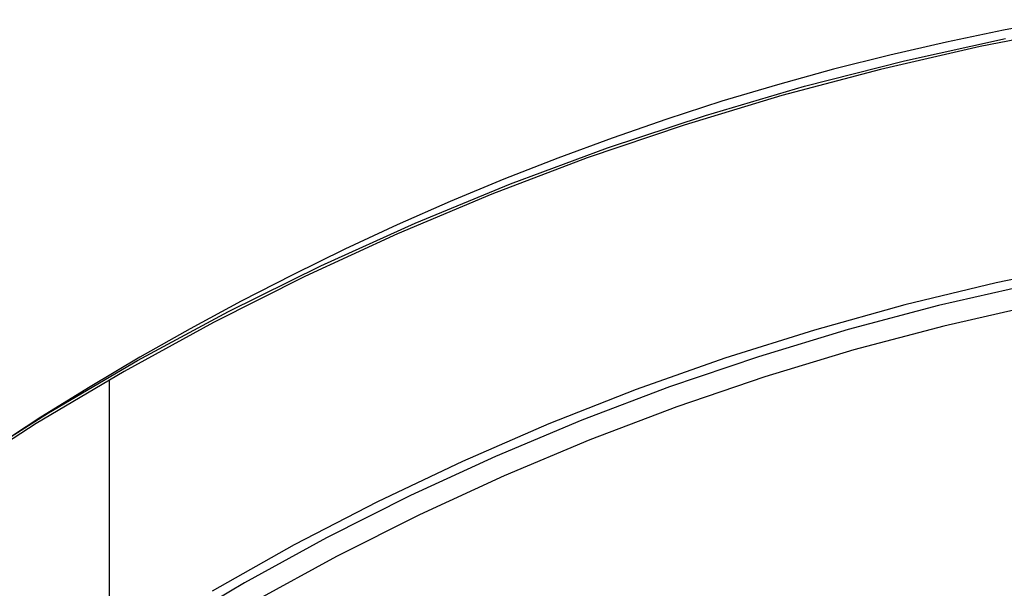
# Model space of a CAD drawing. Header units: millimetres. Extents: x 6239 to 7218, y -13987 to -13139.
# Tile 145 of 256: x 6715.23 to 6723.55, y -13437.49 to -13432.69. Entities that reach past the tile are written whole.
import ezdxf

# ---------------------------------------------------------------- set-up
doc = ezdxf.new("R2010")
doc.units = ezdxf.units.MM

msp = doc.modelspace()

# ---------------------------------------------------------------- linework, layer by layer
at = {"color": 7, "true_color": 0xffffff}
for p, q in [((6724.0242, -13432.6909, 142.1555), (6723.5403, -13432.7799, 142.1555)), ((6724.0242, -13432.6909, 142.1555), (6723.5403, -13432.7799, 142.1555)), ((6723.5403, -13432.7799, 142.1555), (6723.0591, -13432.8794, 142.1555)), ((6723.5403, -13432.7799, 142.1555), (6723.0591, -13432.8794, 142.1555)), ((6724.1892, -13432.7551, 108.2342), (6723.3425, -13432.9179, 108.2342)), ((6724.1892, -13432.7551, 108.2342), (6723.3425, -13432.9179, 108.2342)), ((6724.1892, -13432.7551, 125.1948), (6723.3425, -13432.9179, 125.1948)), ((6723.0591, -13432.8794, 142.1555), (6722.5807, -13432.9893, 142.1555)), ((6723.0591, -13432.8794, 142.1555), (6722.5807, -13432.9893, 142.1555)), ((6722.705, -13433.0367, 218.0594), (6723.5567, -13432.8502, 218.0594)), ((6722.705, -13433.0367, 218.0594), (6723.5567, -13432.8502, 218.0594)), ((6723.3425, -13432.9179, 108.2342), (6722.5019, -13433.1097, 108.2342)), ((6723.3425, -13432.9179, 108.2342), (6722.5019, -13433.1097, 108.2342)), ((6723.3425, -13432.9179, 125.1948), (6722.5019, -13433.1097, 125.1948)), ((6721.8604, -13433.2529, 218.0594), (6722.705, -13433.0367, 218.0594)), ((6721.8604, -13433.2529, 218.0594), (6722.705, -13433.0367, 218.0594)), ((6722.5807, -13432.9893, 142.1555), (6722.1052, -13433.1094, 142.1555)), ((6722.5807, -13432.9893, 142.1555), (6722.1052, -13433.1094, 142.1555)), ((6722.1052, -13433.1094, 142.1555), (6721.6328, -13433.2395, 142.1555)), ((6722.1052, -13433.1094, 142.1555), (6721.6328, -13433.2395, 142.1555)), ((6722.5019, -13433.1097, 108.2342), (6721.6684, -13433.3305, 108.2342)), ((6722.5019, -13433.1097, 108.2342), (6721.6684, -13433.3305, 108.2342)), ((6722.5019, -13433.1097, 125.1948), (6721.6684, -13433.3305, 125.1948)), ((6721.0237, -13433.4983, 218.0594), (6721.8604, -13433.2529, 218.0594)), ((6721.0237, -13433.4983, 218.0594), (6721.8604, -13433.2529, 218.0594)), ((6721.6328, -13433.2395, 142.1555), (6721.1636, -13433.3796, 142.1555)), ((6721.6328, -13433.2395, 142.1555), (6721.1636, -13433.3796, 142.1555)), ((6721.1636, -13433.3796, 142.1555), (6720.6977, -13433.5296, 142.1555)), ((6721.1636, -13433.3796, 142.1555), (6720.6977, -13433.5296, 142.1555)), ((6721.6684, -13433.3305, 108.2342), (6720.843, -13433.5799, 108.2342)), ((6721.6684, -13433.3305, 108.2342), (6720.843, -13433.5799, 108.2342)), ((6721.6684, -13433.3305, 125.1948), (6720.843, -13433.5799, 125.1948)), ((6720.1962, -13433.7728, 218.0594), (6721.0237, -13433.4983, 218.0594)), ((6720.1962, -13433.7728, 218.0594), (6721.0237, -13433.4983, 218.0594)), ((6720.6977, -13433.5296, 142.1555), (6720.2352, -13433.6892, 142.1555)), ((6720.6977, -13433.5296, 142.1555), (6720.2352, -13433.6892, 142.1555)), ((6720.843, -13433.5799, 108.2342), (6720.0267, -13433.8576, 108.2342)), ((6720.843, -13433.5799, 108.2342), (6720.0267, -13433.8576, 108.2342)), ((6720.843, -13433.5799, 125.1948), (6720.0267, -13433.8576, 125.1948)), ((6720.2352, -13433.6892, 142.1555), (6719.7764, -13433.8583, 142.1555)), ((6720.2352, -13433.6892, 142.1555), (6719.7764, -13433.8583, 142.1555)), ((6719.3787, -13434.076, 218.0594), (6720.1962, -13433.7728, 218.0594)), ((6719.3787, -13434.076, 218.0594), (6720.1962, -13433.7728, 218.0594)), ((6720.0267, -13433.8576, 108.2342), (6719.2205, -13434.1634, 108.2342)), ((6720.0267, -13433.8576, 108.2342), (6719.2205, -13434.1634, 108.2342)), ((6720.0267, -13433.8576, 125.1948), (6719.2205, -13434.1634, 125.1948)), ((6719.7764, -13433.8583, 142.1555), (6719.3212, -13434.0369, 142.1555)), ((6719.7764, -13433.8583, 142.1555), (6719.3212, -13434.0369, 142.1555)), ((6719.3212, -13434.0369, 142.1555), (6718.8698, -13434.2247, 142.1555)), ((6719.3212, -13434.0369, 142.1555), (6718.8698, -13434.2247, 142.1555)), ((6718.5723, -13434.4075, 218.0594), (6719.3787, -13434.076, 218.0594)), ((6718.5723, -13434.4075, 218.0594), (6719.3787, -13434.076, 218.0594)), ((6718.8698, -13434.2247, 142.1555), (6718.4224, -13434.4217, 142.1555)), ((6718.8698, -13434.2247, 142.1555), (6718.4224, -13434.4217, 142.1555)), ((6719.2205, -13434.1634, 108.2342), (6718.4254, -13434.4968, 108.2342)), ((6719.2205, -13434.1634, 108.2342), (6718.4254, -13434.4968, 108.2342)), ((6719.2205, -13434.1634, 125.1948), (6718.4254, -13434.4968, 125.1948)), ((6717.778, -13434.7669, 218.0594), (6718.5723, -13434.4075, 218.0594)), ((6717.778, -13434.7669, 218.0594), (6718.5723, -13434.4075, 218.0594)), ((6718.4224, -13434.4217, 142.1555), (6717.9791, -13434.6278, 142.1555)), ((6718.4224, -13434.4217, 142.1555), (6717.9791, -13434.6278, 142.1555)), ((6718.4254, -13434.4968, 108.2342), (6717.6422, -13434.8574, 108.2342)), ((6718.4254, -13434.4968, 108.2342), (6717.6422, -13434.8574, 108.2342)), ((6718.4254, -13434.4968, 125.1948), (6717.6422, -13434.8574, 125.1948)), ((6717.9791, -13434.6278, 142.1555), (6717.54, -13434.8427, 142.1555)), ((6717.9791, -13434.6278, 142.1555), (6717.54, -13434.8427, 142.1555)), ((6716.9967, -13435.1537, 218.0594), (6717.778, -13434.7669, 218.0594)), ((6716.9967, -13435.1537, 218.0594), (6717.778, -13434.7669, 218.0594)), ((6724.2565, -13434.7517, 212.0594), (6723.4793, -13434.9108, 212.0594)), ((6724.2565, -13434.7517, 212.0594), (6723.4793, -13434.9108, 212.0594)), ((6717.6422, -13434.8574, 108.2342), (6716.8719, -13435.2449, 108.2342)), ((6717.6422, -13434.8574, 108.2342), (6716.8719, -13435.2449, 108.2342)), ((6717.6422, -13434.8574, 125.1948), (6716.8719, -13435.2449, 125.1948)), ((6717.54, -13434.8427, 142.1555), (6717.1052, -13435.0663, 142.1555)), ((6717.54, -13434.8427, 142.1555), (6717.1052, -13435.0663, 142.1555)), ((6723.4793, -13434.9108, 212.0594), (6722.708, -13435.0966, 212.0594)), ((6723.4793, -13434.9108, 212.0594), (6722.708, -13435.0966, 212.0594)), ((6723.7646, -13434.9263, 144.2078), (6722.993, -13435.1024, 144.2078)), ((6717.1052, -13435.0663, 142.1555), (6716.6749, -13435.2985, 142.1555)), ((6717.1052, -13435.0663, 142.1555), (6716.6749, -13435.2985, 142.1555)), ((6722.708, -13435.0966, 212.0594), (6721.9436, -13435.3089, 212.0594)), ((6722.708, -13435.0966, 212.0594), (6721.9436, -13435.3089, 212.0594)), ((6722.993, -13435.1024, 144.2078), (6722.228, -13435.305, 144.2078)), ((6723.8013, -13435.101, 144.2), (6723.0358, -13435.2758, 144.2)), ((6723.8013, -13435.101, 144.2), (6723.0358, -13435.2758, 144.2)), ((6716.2293, -13435.5676, 218.0594), (6716.9967, -13435.1537, 218.0594)), ((6716.2293, -13435.5676, 218.0594), (6716.9967, -13435.1537, 218.0594)), ((6716.8719, -13435.2449, 108.2342), (6716.1155, -13435.6587, 108.2342)), ((6716.8719, -13435.2449, 108.2342), (6716.1155, -13435.6587, 108.2342)), ((6716.8719, -13435.2449, 125.1948), (6716.1155, -13435.6587, 125.1948)), ((6716.6749, -13435.2985, 142.1555), (6716.2492, -13435.5393, 142.1555)), ((6716.6749, -13435.2985, 142.1555), (6716.2492, -13435.5393, 142.1555)), ((6722.228, -13435.305, 144.2078), (6721.4705, -13435.5339, 144.2078)), ((6723.0358, -13435.2758, 144.2), (6722.2767, -13435.4768, 144.2)), ((6723.0358, -13435.2758, 144.2), (6722.2767, -13435.4768, 144.2)), ((6721.9436, -13435.3089, 212.0594), (6721.187, -13435.5474, 212.0594)), ((6721.9436, -13435.3089, 212.0594), (6721.187, -13435.5474, 212.0594)), ((6716.2492, -13435.5393, 142.1555), (6715.8281, -13435.7883, 142.1555)), ((6716.2492, -13435.5393, 142.1555), (6715.8281, -13435.7883, 142.1555)), ((6721.187, -13435.5474, 212.0594), (6720.4391, -13435.8118, 212.0594)), ((6721.187, -13435.5474, 212.0594), (6720.4391, -13435.8118, 212.0594)), ((6721.4705, -13435.5339, 144.2078), (6720.7213, -13435.7889, 144.2078)), ((6722.2767, -13435.4768, 144.2), (6721.5251, -13435.7039, 144.2)), ((6722.2767, -13435.4768, 144.2), (6721.5251, -13435.7039, 144.2)), ((6715.4768, -13436.008, 218.0594), (6716.2293, -13435.5676, 218.0594)), ((6715.4768, -13436.008, 218.0594), (6716.2293, -13435.5676, 218.0594)), ((6716.1155, -13435.6587, 108.2342), (6715.3738, -13436.0984, 108.2342)), ((6716.1155, -13435.6587, 108.2342), (6715.3738, -13436.0984, 108.2342)), ((6716.1155, -13435.6587, 125.1948), (6715.3738, -13436.0984, 125.1948)), ((6721.5251, -13435.7039, 144.2), (6720.7817, -13435.9569, 144.2)), ((6721.5251, -13435.7039, 144.2), (6720.7817, -13435.9569, 144.2)), ((6715.8281, -13435.7883, 142.1555), (6715.412, -13436.0456, 142.1555)), ((6715.8281, -13435.7883, 142.1555), (6715.412, -13436.0456, 142.1555)), ((6715.9908, -13435.7302, 108.2342), (6715.9908, -13444.2333, 108.2342)), ((6720.7213, -13435.7889, 144.2078), (6719.9813, -13436.0695, 144.2078)), ((6720.4391, -13435.8118, 212.0594), (6719.7007, -13436.1019, 212.0594)), ((6720.4391, -13435.8118, 212.0594), (6719.7007, -13436.1019, 212.0594)), ((6720.7817, -13435.9569, 144.2), (6720.0475, -13436.2353, 144.2)), ((6720.7817, -13435.9569, 144.2), (6720.0475, -13436.2353, 144.2)), ((6714.7402, -13436.4744, 218.0594), (6715.4768, -13436.008, 218.0594)), ((6714.7402, -13436.4744, 218.0594), (6715.4768, -13436.008, 218.0594)), ((6715.412, -13436.0456, 142.1555), (6715.0008, -13436.3109, 142.1555)), ((6715.412, -13436.0456, 142.1555), (6715.0008, -13436.3109, 142.1555)), ((6715.3738, -13436.0984, 108.2342), (6714.6477, -13436.5634, 108.2342)), ((6715.3738, -13436.0984, 108.2342), (6714.6477, -13436.5634, 108.2342)), ((6715.3738, -13436.0984, 125.1948), (6714.6477, -13436.5634, 125.1948)), ((6719.7007, -13436.1019, 212.0594), (6718.9728, -13436.4173, 212.0594)), ((6719.7007, -13436.1019, 212.0594), (6718.9728, -13436.4173, 212.0594)), ((6719.9813, -13436.0695, 144.2078), (6719.2515, -13436.3755, 144.2078)), ((6720.0475, -13436.2353, 144.2), (6719.3234, -13436.5389, 144.2)), ((6720.0475, -13436.2353, 144.2), (6719.3234, -13436.5389, 144.2)), ((6719.2515, -13436.3755, 144.2078), (6718.5327, -13436.7065, 144.2078)), ((6718.9728, -13436.4173, 212.0594), (6718.2562, -13436.7576, 212.0594)), ((6718.9728, -13436.4173, 212.0594), (6718.2562, -13436.7576, 212.0594)), ((6719.3234, -13436.5389, 144.2), (6718.6101, -13436.8674, 144.2)), ((6719.3234, -13436.5389, 144.2), (6718.6101, -13436.8674, 144.2)), ((6718.5327, -13436.7065, 144.2078), (6717.8257, -13437.0621, 144.2078)), ((6718.2562, -13436.7576, 212.0594), (6717.5517, -13437.1224, 212.0594)), ((6718.2562, -13436.7576, 212.0594), (6717.5517, -13437.1224, 212.0594)), ((6718.6101, -13436.8674, 144.2), (6717.9087, -13437.2202, 144.2)), ((6718.6101, -13436.8674, 144.2), (6717.9087, -13437.2202, 144.2)), ((6717.5517, -13437.1224, 212.0594), (6716.8603, -13437.5113, 212.0594)), ((6717.5517, -13437.1224, 212.0594), (6716.8603, -13437.5113, 212.0594)), ((6717.8257, -13437.0621, 144.2078), (6717.1314, -13437.4419, 144.2078)), ((6717.9087, -13437.2202, 144.2), (6717.2198, -13437.5971, 144.2)), ((6717.9087, -13437.2202, 144.2), (6717.2198, -13437.5971, 144.2)), ((6717.1314, -13437.4419, 144.2078), (6716.4506, -13437.8455, 144.2078))]:
    msp.add_line(p, q, dxfattribs=at)

doc.saveas('drawing.dxf')
